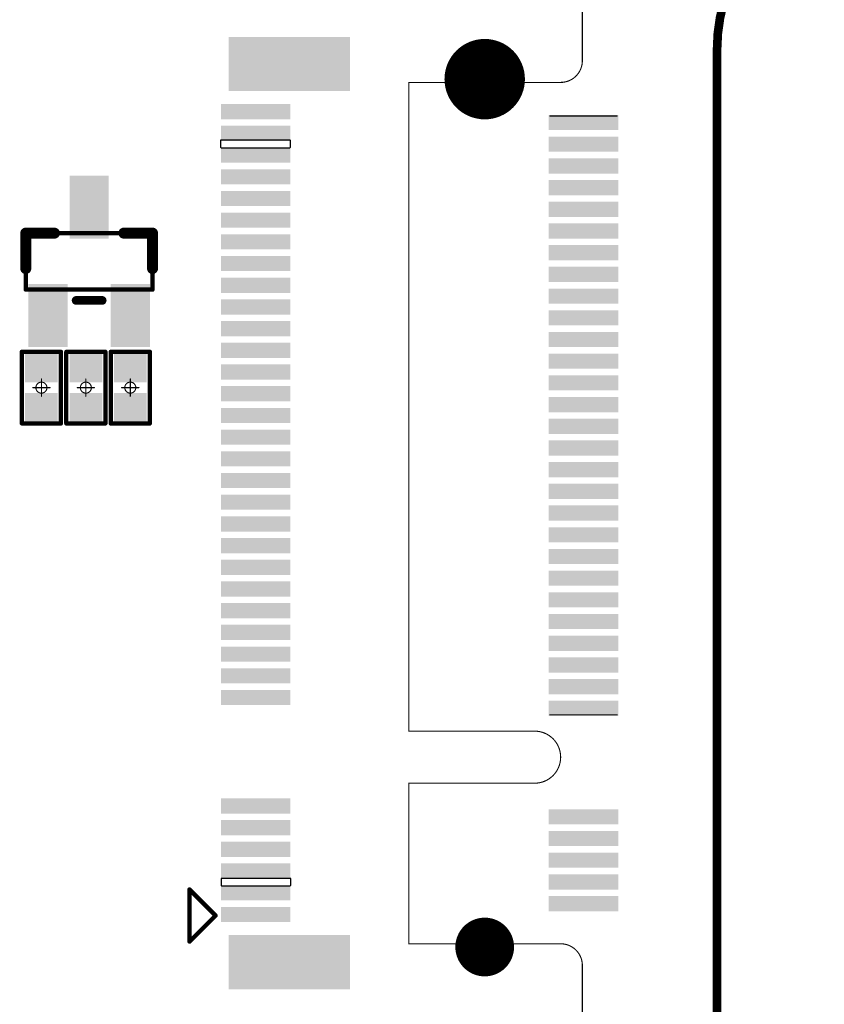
# Model space of a CAD drawing. Header units: millimetres. Extents: x 5.69 to 9.05, y 3.88 to 6.09.
# Tile 10 of 24: x 6.36 to 7.09, y 4.65 to 5.54. Entities that reach past the tile are written whole.
import ezdxf

# ---------------------------------------------------------------- set-up
doc = ezdxf.new("R2010")
doc.units = ezdxf.units.MM
doc.header["$MEASUREMENT"] = 0
for name, color, linetype in [('BottomLayer', 5, 'Continuous'), ('BottomOverlay', 54, 'Continuous'), ('BottomPaste', 16, 'Continuous'), ('BottomSolder', 6, 'Continuous'), ('KeepOutLayer', 6, 'Continuous'), ('Mechanical13', 56, 'Continuous'), ('Mechanical15', 56, 'Continuous'), ('MidLayer1', 16, 'Continuous'), ('MidLayer2', 76, 'Continuous'), ('MultiLayer', 9, 'Continuous'), ('TopLayer', 1, 'Continuous'), ('TopSolder', 216, 'Continuous')]:
    doc.layers.add(name, color=color, linetype=linetype)

# ---------------------------------------------------------------- blocks, each defined once
blk = doc.blocks.new('SIM8200EA_M2__3042_B_1')
at = {"layer": 'BottomLayer'}
for points, const_width in [([(0.37746, 0.68848, 1), (0.40994, 0.68848, 1)], 0.03248), ([(-0.40502, 0.68848, 1), (-0.38238, 0.68848, 1)], 0.02264)]:
    blk.add_lwpolyline(points, format="xyb", close=True, dxfattribs=dict(at, const_width=const_width))
for points in [[(-0.35827, 0.86565), (-0.35827, 0.92667), (-0.37008, 0.86565), (-0.37008, 0.92667)], [(-0.33858, 0.86565), (-0.33858, 0.92667), (-0.35039, 0.86565), (-0.35039, 0.92667)], [(-0.3189, 0.86565), (-0.3189, 0.92667), (-0.33071, 0.86565), (-0.33071, 0.92667)], [(-0.29921, 0.86565), (-0.29921, 0.92667), (-0.31102, 0.86565), (-0.31102, 0.92667)], [(-0.27953, 0.86565), (-0.27953, 0.92667), (-0.29134, 0.86565), (-0.29134, 0.92667)], [(-0.25984, 0.86565), (-0.25984, 0.92667), (-0.27165, 0.86565), (-0.27165, 0.92667)], [(-0.16142, 0.86565), (-0.16142, 0.92667), (-0.17323, 0.86565), (-0.17323, 0.92667)], [(-0.14173, 0.86565), (-0.14173, 0.92667), (-0.15354, 0.86565), (-0.15354, 0.92667)], [(-0.12205, 0.86565), (-0.12205, 0.92667), (-0.13386, 0.86565), (-0.13386, 0.92667)], [(-0.10236, 0.86565), (-0.10236, 0.92667), (-0.11417, 0.86565), (-0.11417, 0.92667)], [(-0.08268, 0.86565), (-0.08268, 0.92667), (-0.09449, 0.86565), (-0.09449, 0.92667)], [(-0.06299, 0.86565), (-0.06299, 0.92667), (-0.0748, 0.86565), (-0.0748, 0.92667)], [(-0.04331, 0.86565), (-0.04331, 0.92667), (-0.05512, 0.86565), (-0.05512, 0.92667)], [(-0.02362, 0.86565), (-0.02362, 0.92667), (-0.03543, 0.86565), (-0.03543, 0.92667)], [(-0.00394, 0.86565), (-0.00394, 0.92667), (-0.01575, 0.86565), (-0.01575, 0.92667)], [(0.01575, 0.86565), (0.01575, 0.92667), (0.00394, 0.86565), (0.00394, 0.92667)], [(0.03543, 0.86565), (0.03543, 0.92667), (0.02362, 0.86565), (0.02362, 0.92667)], [(0.05512, 0.86565), (0.05512, 0.92667), (0.04331, 0.86565), (0.04331, 0.92667)], [(0.0748, 0.86565), (0.0748, 0.92667), (0.06299, 0.86565), (0.06299, 0.92667)], [(0.09449, 0.86565), (0.09449, 0.92667), (0.08268, 0.86565), (0.08268, 0.92667)], [(0.11417, 0.86565), (0.11417, 0.92667), (0.10236, 0.86565), (0.10236, 0.92667)], [(0.13386, 0.86565), (0.13386, 0.92667), (0.12205, 0.86565), (0.12205, 0.92667)], [(0.15354, 0.86565), (0.15354, 0.92667), (0.14173, 0.86565), (0.14173, 0.92667)], [(0.17323, 0.86565), (0.17323, 0.92667), (0.16142, 0.86565), (0.16142, 0.92667)], [(0.19291, 0.86565), (0.19291, 0.92667), (0.1811, 0.86565), (0.1811, 0.92667)], [(0.2126, 0.86565), (0.2126, 0.92667), (0.20079, 0.86565), (0.20079, 0.92667)], [(0.23228, 0.86565), (0.23228, 0.92667), (0.22047, 0.86565), (0.22047, 0.92667)], [(0.25197, 0.86565), (0.25197, 0.92667), (0.24016, 0.86565), (0.24016, 0.92667)], [(0.27165, 0.86565), (0.27165, 0.92667), (0.25984, 0.86565), (0.25984, 0.92667)], [(0.29134, 0.86565), (0.29134, 0.92667), (0.27953, 0.86565), (0.27953, 0.92667)], [(0.31102, 0.86565), (0.31102, 0.92667), (0.29921, 0.86565), (0.29921, 0.92667)], [(0.33071, 0.86565), (0.33071, 0.92667), (0.3189, 0.86565), (0.3189, 0.92667)], [(0.35039, 0.86565), (0.35039, 0.92667), (0.33858, 0.86565), (0.33858, 0.92667)], [(0.37008, 0.86565), (0.37008, 0.92667), (0.35827, 0.86565), (0.35827, 0.92667)], [(-0.38386, 0.81152), (-0.38386, 0.91978), (-0.4311, 0.81152), (-0.4311, 0.91978)], [(0.4311, 0.81152), (0.4311, 0.91978), (0.38386, 0.81152), (0.38386, 0.91978)], [(-0.34843, 0.56841), (-0.34843, 0.62943), (-0.36024, 0.56841), (-0.36024, 0.62943)], [(-0.32874, 0.56841), (-0.32874, 0.62943), (-0.34055, 0.56841), (-0.34055, 0.62943)], [(-0.30906, 0.56841), (-0.30906, 0.62943), (-0.32087, 0.56841), (-0.32087, 0.62943)], [(-0.28937, 0.56841), (-0.28937, 0.62943), (-0.30118, 0.56841), (-0.30118, 0.62943)], [(-0.26969, 0.56841), (-0.26969, 0.62943), (-0.2815, 0.56841), (-0.2815, 0.62943)], [(-0.17126, 0.56841), (-0.17126, 0.62943), (-0.18307, 0.56841), (-0.18307, 0.62943)], [(-0.15157, 0.56841), (-0.15157, 0.62943), (-0.16339, 0.56841), (-0.16339, 0.62943)], [(-0.13189, 0.56841), (-0.13189, 0.62943), (-0.1437, 0.56841), (-0.1437, 0.62943)], [(-0.1122, 0.56841), (-0.1122, 0.62943), (-0.12402, 0.56841), (-0.12402, 0.62943)], [(-0.09252, 0.56841), (-0.09252, 0.62943), (-0.10433, 0.56841), (-0.10433, 0.62943)], [(-0.07283, 0.56841), (-0.07283, 0.62943), (-0.08465, 0.56841), (-0.08465, 0.62943)], [(-0.05315, 0.56841), (-0.05315, 0.62943), (-0.06496, 0.56841), (-0.06496, 0.62943)], [(-0.03346, 0.56841), (-0.03346, 0.62943), (-0.04528, 0.56841), (-0.04528, 0.62943)], [(-0.01378, 0.56841), (-0.01378, 0.62943), (-0.02559, 0.56841), (-0.02559, 0.62943)], [(0.00591, 0.56841), (0.00591, 0.62943), (-0.00591, 0.56841), (-0.00591, 0.62943)], [(0.02559, 0.56841), (0.02559, 0.62943), (0.01378, 0.56841), (0.01378, 0.62943)], [(0.04528, 0.56841), (0.04528, 0.62943), (0.03346, 0.56841), (0.03346, 0.62943)], [(0.06496, 0.56841), (0.06496, 0.62943), (0.05315, 0.56841), (0.05315, 0.62943)], [(0.08465, 0.56841), (0.08465, 0.62943), (0.07283, 0.56841), (0.07283, 0.62943)], [(0.10433, 0.56841), (0.10433, 0.62943), (0.09252, 0.56841), (0.09252, 0.62943)], [(0.12402, 0.56841), (0.12402, 0.62943), (0.1122, 0.56841), (0.1122, 0.62943)], [(0.1437, 0.56841), (0.1437, 0.62943), (0.13189, 0.56841), (0.13189, 0.62943)], [(0.16339, 0.56841), (0.16339, 0.62943), (0.15157, 0.56841), (0.15157, 0.62943)], [(0.18307, 0.56841), (0.18307, 0.62943), (0.17126, 0.56841), (0.17126, 0.62943)], [(0.20276, 0.56841), (0.20276, 0.62943), (0.19095, 0.56841), (0.19095, 0.62943)], [(0.22244, 0.56841), (0.22244, 0.62943), (0.21063, 0.56841), (0.21063, 0.62943)], [(0.24213, 0.56841), (0.24213, 0.62943), (0.23032, 0.56841), (0.23032, 0.62943)], [(0.26181, 0.56841), (0.26181, 0.62943), (0.25, 0.56841), (0.25, 0.62943)], [(0.2815, 0.56841), (0.2815, 0.62943), (0.26969, 0.56841), (0.26969, 0.62943)], [(0.30118, 0.56841), (0.30118, 0.62943), (0.28937, 0.56841), (0.28937, 0.62943)], [(0.32087, 0.56841), (0.32087, 0.62943), (0.30906, 0.56841), (0.30906, 0.62943)], [(0.34055, 0.56841), (0.34055, 0.62943), (0.32874, 0.56841), (0.32874, 0.62943)], [(0.36024, 0.56841), (0.36024, 0.62943), (0.34843, 0.56841), (0.34843, 0.62943)]]:
    blk.add_solid(points, dxfattribs=at)
at = {"layer": 'BottomOverlay'}
for points, const_width in [([(-0.38878, 0.9562), (-0.34154, 0.9562)], 0.00394), ([(-0.38878, 0.9562), (-0.36516, 0.93258)], 0.00394), ([(-0.34154, 0.9562), (-0.36516, 0.93258)], 0.00394), ([(-0.43701, 0.93258), (0.43701, 0.93258)], 0.0000394), ([(-0.43701, 0.93258), (-0.43701, 0.5625)], 0.0000394), ([(0.43701, 0.93258), (0.43701, 0.5625)], 0.0000394), ([(-0.39075, 0.75738), (-0.24508, 0.75738)], 0.001), ([(-0.39075, 0.75738), (-0.39075, 0.61959)], 0.001), ([(-0.24508, 0.75738), (-0.24508, 0.64321)], 0.001), ([(-0.19783, 0.75738), (0.39075, 0.75738)], 0.001), ([(-0.19783, 0.75738), (-0.19783, 0.64321)], 0.001), ([(0.39075, 0.75738), (0.39075, 0.61959)], 0.001), ([(-0.18307, 0.62943), (-0.18307, 0.56841)], 0.001), ([(0.36024, 0.62943), (0.36024, 0.56841)], 0.001), ([(-0.59055, 0.5999), (-0.41043, 0.5999)], 0.001), ([(0.41043, 0.5999), (0.59055, 0.5999)], 0.001), ([(-0.43701, 0.5625), (0.43701, 0.5625)], 0.0000394)]:
    blk.add_lwpolyline(points, dxfattribs=dict(at, const_width=const_width))
for points, const_width in [([(-0.38976, 0.9562, 1), (-0.3878, 0.9562, 1)], 0.00197), ([(-0.38976, 0.9562, 1), (-0.3878, 0.9562, 1)], 0.00197), ([(-0.34252, 0.9562, 1), (-0.34055, 0.9562, 1)], 0.00197), ([(-0.34252, 0.9562, 1), (-0.34055, 0.9562, 1)], 0.00197), ([(-0.43702, 0.93258, 1), (-0.437, 0.93258, 1)], 0.0000197), ([(-0.43702, 0.93258, 1), (-0.437, 0.93258, 1)], 0.0000197), ([(-0.36614, 0.93258, 1), (-0.36417, 0.93258, 1)], 0.00197), ([(-0.36614, 0.93258, 1), (-0.36417, 0.93258, 1)], 0.00197), ([(0.437, 0.93258, 1), (0.43702, 0.93258, 1)], 0.0000197), ([(0.437, 0.93258, 1), (0.43702, 0.93258, 1)], 0.0000197), ([(-0.391, 0.75738, 1), (-0.3905, 0.75738, 1)], 0.0005), ([(-0.391, 0.75738, 1), (-0.3905, 0.75738, 1)], 0.0005), ([(-0.24533, 0.75738, 1), (-0.24483, 0.75738, 1)], 0.0005), ([(-0.24533, 0.75738, 1), (-0.24483, 0.75738, 1)], 0.0005), ([(-0.19808, 0.75738, 1), (-0.19758, 0.75738, 1)], 0.0005), ([(-0.19808, 0.75738, 1), (-0.19758, 0.75738, 1)], 0.0005), ([(0.3905, 0.75738, 1), (0.391, 0.75738, 1)], 0.0005), ([(0.3905, 0.75738, 1), (0.391, 0.75738, 1)], 0.0005), ([(-0.24533, 0.64321, 1), (-0.24483, 0.64321, 1)], 0.0005), ([(-0.24533, 0.64321, 1), (-0.24483, 0.64321, 1)], 0.0005), ([(-0.19808, 0.64321, 1), (-0.19758, 0.64321, 1)], 0.0005), ([(-0.19808, 0.64321, 1), (-0.19758, 0.64321, 1)], 0.0005), ([(-0.18332, 0.62943, 1), (-0.18282, 0.62943, 1)], 0.0005), ([(0.35999, 0.62943, 1), (0.36049, 0.62943, 1)], 0.0005), ([(-0.391, 0.61959, 1), (-0.3905, 0.61959, 1)], 0.0005), ([(-0.391, 0.61959, 1), (-0.3905, 0.61959, 1)], 0.0005), ([(0.3905, 0.61959, 1), (0.391, 0.61959, 1)], 0.0005), ([(0.3905, 0.61959, 1), (0.391, 0.61959, 1)], 0.0005), ([(-0.41068, 0.5999, 1), (-0.41018, 0.5999, 1)], 0.0005), ([(-0.41068, 0.5999, 1), (-0.41018, 0.5999, 1)], 0.0005), ([(0.41018, 0.5999, 1), (0.41068, 0.5999, 1)], 0.0005), ([(0.41018, 0.5999, 1), (0.41068, 0.5999, 1)], 0.0005), ([(-0.18332, 0.56841, 1), (-0.18282, 0.56841, 1)], 0.0005), ([(0.35999, 0.56841, 1), (0.36049, 0.56841, 1)], 0.0005), ([(-0.43702, 0.5625, 1), (-0.437, 0.5625, 1)], 0.0000197), ([(-0.43702, 0.5625, 1), (-0.437, 0.5625, 1)], 0.0000197), ([(0.437, 0.5625, 1), (0.43702, 0.5625, 1)], 0.0000197), ([(0.437, 0.5625, 1), (0.43702, 0.5625, 1)], 0.0000197)]:
    blk.add_lwpolyline(points, format="xyb", close=True, dxfattribs=dict(at, const_width=const_width))
at = {"layer": 'BottomOverlay', "const_width": 0.001}
for points in [[(-0.19783, 0.64321, -1), (-0.24508, 0.64321)], [(-0.39075, 0.61959, -0.414214), (-0.41043, 0.5999)], [(0.41043, 0.5999, -0.414214), (0.39075, 0.61959)]]:
    blk.add_lwpolyline(points, format="xyb", dxfattribs=at)
at = {"layer": 'BottomPaste'}
for points in [[(-0.35827, 0.86565), (-0.35827, 0.92667), (-0.37008, 0.86565), (-0.37008, 0.92667)], [(-0.33858, 0.86565), (-0.33858, 0.92667), (-0.35039, 0.86565), (-0.35039, 0.92667)], [(-0.3189, 0.86565), (-0.3189, 0.92667), (-0.33071, 0.86565), (-0.33071, 0.92667)], [(-0.29921, 0.86565), (-0.29921, 0.92667), (-0.31102, 0.86565), (-0.31102, 0.92667)], [(-0.27953, 0.86565), (-0.27953, 0.92667), (-0.29134, 0.86565), (-0.29134, 0.92667)], [(-0.25984, 0.86565), (-0.25984, 0.92667), (-0.27165, 0.86565), (-0.27165, 0.92667)], [(-0.16142, 0.86565), (-0.16142, 0.92667), (-0.17323, 0.86565), (-0.17323, 0.92667)], [(-0.14173, 0.86565), (-0.14173, 0.92667), (-0.15354, 0.86565), (-0.15354, 0.92667)], [(-0.12205, 0.86565), (-0.12205, 0.92667), (-0.13386, 0.86565), (-0.13386, 0.92667)], [(-0.10236, 0.86565), (-0.10236, 0.92667), (-0.11417, 0.86565), (-0.11417, 0.92667)], [(-0.08268, 0.86565), (-0.08268, 0.92667), (-0.09449, 0.86565), (-0.09449, 0.92667)], [(-0.06299, 0.86565), (-0.06299, 0.92667), (-0.0748, 0.86565), (-0.0748, 0.92667)], [(-0.04331, 0.86565), (-0.04331, 0.92667), (-0.05512, 0.86565), (-0.05512, 0.92667)], [(-0.02362, 0.86565), (-0.02362, 0.92667), (-0.03543, 0.86565), (-0.03543, 0.92667)], [(-0.00394, 0.86565), (-0.00394, 0.92667), (-0.01575, 0.86565), (-0.01575, 0.92667)], [(0.01575, 0.86565), (0.01575, 0.92667), (0.00394, 0.86565), (0.00394, 0.92667)], [(0.03543, 0.86565), (0.03543, 0.92667), (0.02362, 0.86565), (0.02362, 0.92667)], [(0.05512, 0.86565), (0.05512, 0.92667), (0.04331, 0.86565), (0.04331, 0.92667)], [(0.0748, 0.86565), (0.0748, 0.92667), (0.06299, 0.86565), (0.06299, 0.92667)], [(0.09449, 0.86565), (0.09449, 0.92667), (0.08268, 0.86565), (0.08268, 0.92667)], [(0.11417, 0.86565), (0.11417, 0.92667), (0.10236, 0.86565), (0.10236, 0.92667)], [(0.13386, 0.86565), (0.13386, 0.92667), (0.12205, 0.86565), (0.12205, 0.92667)], [(0.15354, 0.86565), (0.15354, 0.92667), (0.14173, 0.86565), (0.14173, 0.92667)], [(0.17323, 0.86565), (0.17323, 0.92667), (0.16142, 0.86565), (0.16142, 0.92667)], [(0.19291, 0.86565), (0.19291, 0.92667), (0.1811, 0.86565), (0.1811, 0.92667)], [(0.2126, 0.86565), (0.2126, 0.92667), (0.20079, 0.86565), (0.20079, 0.92667)], [(0.23228, 0.86565), (0.23228, 0.92667), (0.22047, 0.86565), (0.22047, 0.92667)], [(0.25197, 0.86565), (0.25197, 0.92667), (0.24016, 0.86565), (0.24016, 0.92667)], [(0.27165, 0.86565), (0.27165, 0.92667), (0.25984, 0.86565), (0.25984, 0.92667)], [(0.29134, 0.86565), (0.29134, 0.92667), (0.27953, 0.86565), (0.27953, 0.92667)], [(0.31102, 0.86565), (0.31102, 0.92667), (0.29921, 0.86565), (0.29921, 0.92667)], [(0.33071, 0.86565), (0.33071, 0.92667), (0.3189, 0.86565), (0.3189, 0.92667)], [(0.35039, 0.86565), (0.35039, 0.92667), (0.33858, 0.86565), (0.33858, 0.92667)], [(0.37008, 0.86565), (0.37008, 0.92667), (0.35827, 0.86565), (0.35827, 0.92667)], [(-0.38386, 0.81152), (-0.38386, 0.91978), (-0.4311, 0.81152), (-0.4311, 0.91978)], [(0.4311, 0.81152), (0.4311, 0.91978), (0.38386, 0.81152), (0.38386, 0.91978)], [(-0.34843, 0.56841), (-0.34843, 0.62943), (-0.36024, 0.56841), (-0.36024, 0.62943)], [(-0.32874, 0.56841), (-0.32874, 0.62943), (-0.34055, 0.56841), (-0.34055, 0.62943)], [(-0.30906, 0.56841), (-0.30906, 0.62943), (-0.32087, 0.56841), (-0.32087, 0.62943)], [(-0.28937, 0.56841), (-0.28937, 0.62943), (-0.30118, 0.56841), (-0.30118, 0.62943)], [(-0.26969, 0.56841), (-0.26969, 0.62943), (-0.2815, 0.56841), (-0.2815, 0.62943)], [(-0.17126, 0.56841), (-0.17126, 0.62943), (-0.18307, 0.56841), (-0.18307, 0.62943)], [(-0.15157, 0.56841), (-0.15157, 0.62943), (-0.16339, 0.56841), (-0.16339, 0.62943)], [(-0.13189, 0.56841), (-0.13189, 0.62943), (-0.1437, 0.56841), (-0.1437, 0.62943)], [(-0.1122, 0.56841), (-0.1122, 0.62943), (-0.12402, 0.56841), (-0.12402, 0.62943)], [(-0.09252, 0.56841), (-0.09252, 0.62943), (-0.10433, 0.56841), (-0.10433, 0.62943)], [(-0.07283, 0.56841), (-0.07283, 0.62943), (-0.08465, 0.56841), (-0.08465, 0.62943)], [(-0.05315, 0.56841), (-0.05315, 0.62943), (-0.06496, 0.56841), (-0.06496, 0.62943)], [(-0.03346, 0.56841), (-0.03346, 0.62943), (-0.04528, 0.56841), (-0.04528, 0.62943)], [(-0.01378, 0.56841), (-0.01378, 0.62943), (-0.02559, 0.56841), (-0.02559, 0.62943)], [(0.00591, 0.56841), (0.00591, 0.62943), (-0.00591, 0.56841), (-0.00591, 0.62943)], [(0.02559, 0.56841), (0.02559, 0.62943), (0.01378, 0.56841), (0.01378, 0.62943)], [(0.04528, 0.56841), (0.04528, 0.62943), (0.03346, 0.56841), (0.03346, 0.62943)], [(0.06496, 0.56841), (0.06496, 0.62943), (0.05315, 0.56841), (0.05315, 0.62943)], [(0.08465, 0.56841), (0.08465, 0.62943), (0.07283, 0.56841), (0.07283, 0.62943)], [(0.10433, 0.56841), (0.10433, 0.62943), (0.09252, 0.56841), (0.09252, 0.62943)], [(0.12402, 0.56841), (0.12402, 0.62943), (0.1122, 0.56841), (0.1122, 0.62943)], [(0.1437, 0.56841), (0.1437, 0.62943), (0.13189, 0.56841), (0.13189, 0.62943)], [(0.16339, 0.56841), (0.16339, 0.62943), (0.15157, 0.56841), (0.15157, 0.62943)], [(0.18307, 0.56841), (0.18307, 0.62943), (0.17126, 0.56841), (0.17126, 0.62943)], [(0.20276, 0.56841), (0.20276, 0.62943), (0.19095, 0.56841), (0.19095, 0.62943)], [(0.22244, 0.56841), (0.22244, 0.62943), (0.21063, 0.56841), (0.21063, 0.62943)], [(0.24213, 0.56841), (0.24213, 0.62943), (0.23032, 0.56841), (0.23032, 0.62943)], [(0.26181, 0.56841), (0.26181, 0.62943), (0.25, 0.56841), (0.25, 0.62943)], [(0.2815, 0.56841), (0.2815, 0.62943), (0.26969, 0.56841), (0.26969, 0.62943)], [(0.30118, 0.56841), (0.30118, 0.62943), (0.28937, 0.56841), (0.28937, 0.62943)], [(0.32087, 0.56841), (0.32087, 0.62943), (0.30906, 0.56841), (0.30906, 0.62943)], [(0.34055, 0.56841), (0.34055, 0.62943), (0.32874, 0.56841), (0.32874, 0.62943)], [(0.36024, 0.56841), (0.36024, 0.62943), (0.34843, 0.56841), (0.34843, 0.62943)]]:
    blk.add_solid(points, dxfattribs=at)
at = {"layer": 'BottomSolder'}
for points, const_width in [([(0.37546, 0.68848, 1), (0.41194, 0.68848, 1)], 0.03648), ([(-0.40702, 0.68848, 1), (-0.38038, 0.68848, 1)], 0.02664)]:
    blk.add_lwpolyline(points, format="xyb", close=True, dxfattribs=dict(at, const_width=const_width))
for points in [[(-0.38287, 0.81053), (-0.38287, 0.92077), (-0.43209, 0.81053), (-0.43209, 0.92077)], [(-0.35728, 0.86467), (-0.35728, 0.92766), (-0.37106, 0.86467), (-0.37106, 0.92766)], [(-0.3376, 0.86467), (-0.3376, 0.92766), (-0.35138, 0.86467), (-0.35138, 0.92766)], [(-0.31791, 0.86467), (-0.31791, 0.92766), (-0.33169, 0.86467), (-0.33169, 0.92766)], [(-0.29823, 0.86467), (-0.29823, 0.92766), (-0.31201, 0.86467), (-0.31201, 0.92766)], [(-0.27854, 0.86467), (-0.27854, 0.92766), (-0.29232, 0.86467), (-0.29232, 0.92766)], [(-0.25886, 0.86467), (-0.25886, 0.92766), (-0.27264, 0.86467), (-0.27264, 0.92766)], [(-0.16043, 0.86467), (-0.16043, 0.92766), (-0.17421, 0.86467), (-0.17421, 0.92766)], [(-0.14075, 0.86467), (-0.14075, 0.92766), (-0.15453, 0.86467), (-0.15453, 0.92766)], [(-0.12106, 0.86467), (-0.12106, 0.92766), (-0.13484, 0.86467), (-0.13484, 0.92766)], [(-0.10138, 0.86467), (-0.10138, 0.92766), (-0.11516, 0.86467), (-0.11516, 0.92766)], [(-0.08169, 0.86467), (-0.08169, 0.92766), (-0.09547, 0.86467), (-0.09547, 0.92766)], [(-0.06201, 0.86467), (-0.06201, 0.92766), (-0.07579, 0.86467), (-0.07579, 0.92766)], [(-0.04232, 0.86467), (-0.04232, 0.92766), (-0.0561, 0.86467), (-0.0561, 0.92766)], [(-0.02264, 0.86467), (-0.02264, 0.92766), (-0.03642, 0.86467), (-0.03642, 0.92766)], [(-0.00295, 0.86467), (-0.00295, 0.92766), (-0.01673, 0.86467), (-0.01673, 0.92766)], [(0.01673, 0.86467), (0.01673, 0.92766), (0.00295, 0.86467), (0.00295, 0.92766)], [(0.03642, 0.86467), (0.03642, 0.92766), (0.02264, 0.86467), (0.02264, 0.92766)], [(0.0561, 0.86467), (0.0561, 0.92766), (0.04232, 0.86467), (0.04232, 0.92766)], [(0.07579, 0.86467), (0.07579, 0.92766), (0.06201, 0.86467), (0.06201, 0.92766)], [(0.09547, 0.86467), (0.09547, 0.92766), (0.08169, 0.86467), (0.08169, 0.92766)], [(0.11516, 0.86467), (0.11516, 0.92766), (0.10138, 0.86467), (0.10138, 0.92766)], [(0.13484, 0.86467), (0.13484, 0.92766), (0.12106, 0.86467), (0.12106, 0.92766)], [(0.15453, 0.86467), (0.15453, 0.92766), (0.14075, 0.86467), (0.14075, 0.92766)], [(0.17421, 0.86467), (0.17421, 0.92766), (0.16043, 0.86467), (0.16043, 0.92766)], [(0.1939, 0.86467), (0.1939, 0.92766), (0.18012, 0.86467), (0.18012, 0.92766)], [(0.21358, 0.86467), (0.21358, 0.92766), (0.1998, 0.86467), (0.1998, 0.92766)], [(0.23327, 0.86467), (0.23327, 0.92766), (0.21949, 0.86467), (0.21949, 0.92766)], [(0.25295, 0.86467), (0.25295, 0.92766), (0.23917, 0.86467), (0.23917, 0.92766)], [(0.27264, 0.86467), (0.27264, 0.92766), (0.25886, 0.86467), (0.25886, 0.92766)], [(0.29232, 0.86467), (0.29232, 0.92766), (0.27854, 0.86467), (0.27854, 0.92766)], [(0.31201, 0.86467), (0.31201, 0.92766), (0.29823, 0.86467), (0.29823, 0.92766)], [(0.33169, 0.86467), (0.33169, 0.92766), (0.31791, 0.86467), (0.31791, 0.92766)], [(0.35138, 0.86467), (0.35138, 0.92766), (0.3376, 0.86467), (0.3376, 0.92766)], [(0.37106, 0.86467), (0.37106, 0.92766), (0.35728, 0.86467), (0.35728, 0.92766)], [(0.43209, 0.81053), (0.43209, 0.92077), (0.38287, 0.81053), (0.38287, 0.92077)], [(-0.34744, 0.56742), (-0.34744, 0.63041), (-0.36122, 0.56742), (-0.36122, 0.63041)], [(-0.32776, 0.56742), (-0.32776, 0.63041), (-0.34154, 0.56742), (-0.34154, 0.63041)], [(-0.30807, 0.56742), (-0.30807, 0.63041), (-0.32185, 0.56742), (-0.32185, 0.63041)], [(-0.28839, 0.56742), (-0.28839, 0.63041), (-0.30217, 0.56742), (-0.30217, 0.63041)], [(-0.2687, 0.56742), (-0.2687, 0.63041), (-0.28248, 0.56742), (-0.28248, 0.63041)], [(-0.17028, 0.56742), (-0.17028, 0.63041), (-0.18406, 0.56742), (-0.18406, 0.63041)], [(-0.15059, 0.56742), (-0.15059, 0.63041), (-0.16437, 0.56742), (-0.16437, 0.63041)], [(-0.13091, 0.56742), (-0.13091, 0.63041), (-0.14469, 0.56742), (-0.14469, 0.63041)], [(-0.11122, 0.56742), (-0.11122, 0.63041), (-0.125, 0.56742), (-0.125, 0.63041)], [(-0.09154, 0.56742), (-0.09154, 0.63041), (-0.10531, 0.56742), (-0.10531, 0.63041)], [(-0.07185, 0.56742), (-0.07185, 0.63041), (-0.08563, 0.56742), (-0.08563, 0.63041)], [(-0.05217, 0.56742), (-0.05217, 0.63041), (-0.06594, 0.56742), (-0.06594, 0.63041)], [(-0.03248, 0.56742), (-0.03248, 0.63041), (-0.04626, 0.56742), (-0.04626, 0.63041)], [(-0.0128, 0.56742), (-0.0128, 0.63041), (-0.02657, 0.56742), (-0.02657, 0.63041)], [(0.00689, 0.56742), (0.00689, 0.63041), (-0.00689, 0.56742), (-0.00689, 0.63041)], [(0.02657, 0.56742), (0.02657, 0.63041), (0.0128, 0.56742), (0.0128, 0.63041)], [(0.04626, 0.56742), (0.04626, 0.63041), (0.03248, 0.56742), (0.03248, 0.63041)], [(0.06595, 0.56742), (0.06595, 0.63041), (0.05217, 0.56742), (0.05217, 0.63041)], [(0.08563, 0.56742), (0.08563, 0.63041), (0.07185, 0.56742), (0.07185, 0.63041)], [(0.10532, 0.56742), (0.10532, 0.63041), (0.09154, 0.56742), (0.09154, 0.63041)], [(0.125, 0.56742), (0.125, 0.63041), (0.11122, 0.56742), (0.11122, 0.63041)], [(0.14469, 0.56742), (0.14469, 0.63041), (0.13091, 0.56742), (0.13091, 0.63041)], [(0.16437, 0.56742), (0.16437, 0.63041), (0.15059, 0.56742), (0.15059, 0.63041)], [(0.18406, 0.56742), (0.18406, 0.63041), (0.17028, 0.56742), (0.17028, 0.63041)], [(0.20374, 0.56742), (0.20374, 0.63041), (0.18996, 0.56742), (0.18996, 0.63041)], [(0.22343, 0.56742), (0.22343, 0.63041), (0.20965, 0.56742), (0.20965, 0.63041)], [(0.24311, 0.56742), (0.24311, 0.63041), (0.22933, 0.56742), (0.22933, 0.63041)], [(0.2628, 0.56742), (0.2628, 0.63041), (0.24902, 0.56742), (0.24902, 0.63041)], [(0.28248, 0.56742), (0.28248, 0.63041), (0.2687, 0.56742), (0.2687, 0.63041)], [(0.30217, 0.56742), (0.30217, 0.63041), (0.28839, 0.56742), (0.28839, 0.63041)], [(0.32185, 0.56742), (0.32185, 0.63041), (0.30807, 0.56742), (0.30807, 0.63041)], [(0.34154, 0.56742), (0.34154, 0.63041), (0.32776, 0.56742), (0.32776, 0.63041)], [(0.36122, 0.56742), (0.36122, 0.63041), (0.34744, 0.56742), (0.34744, 0.63041)]]:
    blk.add_solid(points, dxfattribs=at)
at = {"layer": 'MidLayer1'}
for points, const_width in [([(0.37746, 0.68848, 1), (0.40994, 0.68848, 1)], 0.03248), ([(-0.40502, 0.68848, 1), (-0.38238, 0.68848, 1)], 0.02264)]:
    blk.add_lwpolyline(points, format="xyb", close=True, dxfattribs=dict(at, const_width=const_width))
at = {"layer": 'MidLayer2'}
for points, const_width in [([(0.37746, 0.68848, 1), (0.40994, 0.68848, 1)], 0.03248), ([(-0.40502, 0.68848, 1), (-0.38238, 0.68848, 1)], 0.02264)]:
    blk.add_lwpolyline(points, format="xyb", close=True, dxfattribs=dict(at, const_width=const_width))
at = {"layer": 'MultiLayer'}
for points, const_width in [([(0.37746, 0.68848, 1), (0.40994, 0.68848, 1)], 0.03248), ([(-0.40502, 0.68848, 1), (-0.38238, 0.68848, 1)], 0.02264)]:
    blk.add_lwpolyline(points, format="xyb", close=True, dxfattribs=dict(at, const_width=const_width))
at = {"layer": 'TopLayer'}
for points, const_width in [([(0.37746, 0.68848, 1), (0.40994, 0.68848, 1)], 0.03248), ([(-0.40502, 0.68848, 1), (-0.38238, 0.68848, 1)], 0.02264)]:
    blk.add_lwpolyline(points, format="xyb", close=True, dxfattribs=dict(at, const_width=const_width))
at = {"layer": 'TopSolder'}
for points, const_width in [([(0.37546, 0.68848, 1), (0.41194, 0.68848, 1)], 0.03648), ([(-0.40702, 0.68848, 1), (-0.38038, 0.68848, 1)], 0.02664)]:
    blk.add_lwpolyline(points, format="xyb", close=True, dxfattribs=dict(at, const_width=const_width))
blk = doc.blocks.new('SOT_23_B_56')
at = {"layer": 'BottomLayer'}
for points in [[(0.02461, 0.05118), (0.02461, 0.02362), (0.07382, 0.05118), (0.07382, 0.02362)], [(-0.07382, 0.01378), (-0.07382, -0.01378), (-0.02461, 0.01378), (-0.02461, -0.01378)], [(0.02461, -0.02362), (0.02461, -0.05118), (0.07382, -0.02362), (0.07382, -0.05118)]]:
    blk.add_solid(points, dxfattribs=at)
at = {"layer": 'BottomOverlay'}
for points, const_width in [([(0.0065, 0.05748), (-0.02559, 0.05748)], 0.01), ([(-0.02559, 0.0315), (-0.02559, 0.05748)], 0.01), ([(-0.02559, 0.0315), (-0.02559, 0.05748)], 0.01), ([(-0.02559, 0.0315), (-0.02559, 0.05748)], 0.01), ([(0.03543, -0.01181), (0.03543, 0.01181)], 0.00787), ([(-0.02559, -0.05748), (-0.02559, -0.0315)], 0.01), ([(0.0065, -0.05748), (-0.02559, -0.05748)], 0.01)]:
    blk.add_lwpolyline(points, dxfattribs=dict(at, const_width=const_width))
for points, const_width in [([(-0.02809, 0.05748, 1), (-0.02309, 0.05748, 1)], 0.005), ([(-0.02809, 0.05748, 1), (-0.02309, 0.05748, 1)], 0.005), ([(-0.02809, 0.05748, 1), (-0.02309, 0.05748, 1)], 0.005), ([(-0.02809, 0.05748, 1), (-0.02309, 0.05748, 1)], 0.005), ([(0.004, 0.05748, 1), (0.009, 0.05748, 1)], 0.005), ([(-0.02809, 0.0315, 1), (-0.02309, 0.0315, 1)], 0.005), ([(-0.02809, 0.0315, 1), (-0.02309, 0.0315, 1)], 0.005), ([(-0.02809, 0.0315, 1), (-0.02309, 0.0315, 1)], 0.005), ([(0.03346, 0.01181, 1), (0.0374, 0.01181, 1)], 0.00394), ([(0.03346, -0.01181, 1), (0.0374, -0.01181, 1)], 0.00394), ([(-0.02809, -0.0315, 1), (-0.02309, -0.0315, 1)], 0.005), ([(-0.02809, -0.05748, 1), (-0.02309, -0.05748, 1)], 0.005), ([(-0.02809, -0.05748, 1), (-0.02309, -0.05748, 1)], 0.005), ([(0.004, -0.05748, 1), (0.009, -0.05748, 1)], 0.005)]:
    blk.add_lwpolyline(points, format="xyb", close=True, dxfattribs=dict(at, const_width=const_width))
at = {"layer": 'BottomPaste'}
for points in [[(0.02461, 0.05118), (0.02461, 0.02362), (0.07382, 0.05118), (0.07382, 0.02362)], [(-0.07382, 0.01378), (-0.07382, -0.01378), (-0.02461, 0.01378), (-0.02461, -0.01378)], [(0.02461, -0.02362), (0.02461, -0.05118), (0.07382, -0.02362), (0.07382, -0.05118)]]:
    blk.add_solid(points, dxfattribs=at)
at = {"layer": 'BottomSolder'}
for points in [[(0.02061, 0.05518), (0.02061, 0.01962), (0.07782, 0.05518), (0.07782, 0.01962)], [(-0.07782, 0.01778), (-0.07782, -0.01778), (-0.02061, 0.01778), (-0.02061, -0.01778)], [(0.02061, -0.01962), (0.02061, -0.05518), (0.07782, -0.01962), (0.07782, -0.05518)]]:
    blk.add_solid(points, dxfattribs=at)
at = {"layer": 'Mechanical13', "const_width": 0.00394}
for points in [[(-0.02559, -0.05748), (-0.02559, 0.05748)], [(0.02559, 0.05748), (-0.02559, 0.05748)], [(-0.02559, -0.05748), (-0.02559, 0.05748)], [(0.02559, 0.05748), (-0.02559, 0.05748)], [(0.02559, 0.05748), (-0.02559, 0.05748)], [(-0.02559, -0.05748), (-0.02559, 0.05748)], [(0.02559, -0.05748), (0.02559, 0.05748)], [(0.02559, -0.05748), (0.02559, 0.05748)], [(0.02559, -0.05748), (0.02559, 0.05748)], [(0.02559, -0.05748), (-0.02559, -0.05748)], [(0.02559, -0.05748), (-0.02559, -0.05748)], [(0.02559, -0.05748), (-0.02559, -0.05748)]]:
    blk.add_lwpolyline(points, dxfattribs=at)
at = {"layer": 'Mechanical13', "const_width": 0.00197}
for points in [[(-0.02657, 0.05748, 1), (-0.02461, 0.05748, 1)], [(-0.02657, 0.05748, 1), (-0.02461, 0.05748, 1)], [(-0.02657, 0.05748, 1), (-0.02461, 0.05748, 1)], [(-0.02657, 0.05748, 1), (-0.02461, 0.05748, 1)], [(-0.02657, 0.05748, 1), (-0.02461, 0.05748, 1)], [(-0.02657, 0.05748, 1), (-0.02461, 0.05748, 1)], [(0.02461, 0.05748, 1), (0.02657, 0.05748, 1)], [(0.02461, 0.05748, 1), (0.02657, 0.05748, 1)], [(0.02461, 0.05748, 1), (0.02657, 0.05748, 1)], [(0.02461, 0.05748, 1), (0.02657, 0.05748, 1)], [(0.02461, 0.05748, 1), (0.02657, 0.05748, 1)], [(0.02461, 0.05748, 1), (0.02657, 0.05748, 1)], [(-0.02657, -0.05748, 1), (-0.02461, -0.05748, 1)], [(-0.02657, -0.05748, 1), (-0.02461, -0.05748, 1)], [(-0.02657, -0.05748, 1), (-0.02461, -0.05748, 1)], [(-0.02657, -0.05748, 1), (-0.02461, -0.05748, 1)], [(-0.02657, -0.05748, 1), (-0.02461, -0.05748, 1)], [(-0.02657, -0.05748, 1), (-0.02461, -0.05748, 1)], [(0.02461, -0.05748, 1), (0.02657, -0.05748, 1)], [(0.02461, -0.05748, 1), (0.02657, -0.05748, 1)], [(0.02461, -0.05748, 1), (0.02657, -0.05748, 1)], [(0.02461, -0.05748, 1), (0.02657, -0.05748, 1)], [(0.02461, -0.05748, 1), (0.02657, -0.05748, 1)], [(0.02461, -0.05748, 1), (0.02657, -0.05748, 1)]]:
    blk.add_lwpolyline(points, format="xyb", close=True, dxfattribs=at)
blk = doc.blocks.new('R0402_B_79')
at = {"layer": 'BottomLayer'}
for points in [[(-0.02657, -0.01082), (-0.00886, -0.01082), (-0.02657, 0.01083), (-0.00886, 0.01083)], [(0.00886, -0.01083), (0.02657, -0.01083), (0.00886, 0.01083), (0.02657, 0.01083)]]:
    blk.add_solid(points, dxfattribs=at)
at = {"layer": 'BottomOverlay', "const_width": 0.00394}
for points in [[(-0.03248, 0.01772), (0.03248, 0.01772)], [(-0.03248, 0.01772), (-0.03248, -0.01772)], [(0.03248, 0.01772), (0.03248, -0.01772)], [(-0.03248, -0.01772), (0.03248, -0.01772)]]:
    blk.add_lwpolyline(points, dxfattribs=at)
at = {"layer": 'BottomOverlay', "const_width": 0.00197}
for points in [[(-0.03346, 0.01772, 1), (-0.0315, 0.01772, 1)], [(-0.03346, 0.01772, 1), (-0.0315, 0.01772, 1)], [(0.0315, 0.01772, 1), (0.03346, 0.01772, 1)], [(0.0315, 0.01772, 1), (0.03346, 0.01772, 1)], [(-0.03346, -0.01772, 1), (-0.0315, -0.01772, 1)], [(-0.03346, -0.01772, 1), (-0.0315, -0.01772, 1)], [(0.0315, -0.01772, 1), (0.03346, -0.01772, 1)], [(0.0315, -0.01772, 1), (0.03346, -0.01772, 1)]]:
    blk.add_lwpolyline(points, format="xyb", close=True, dxfattribs=at)
at = {"layer": 'BottomPaste'}
for points in [[(-0.02657, -0.01082), (-0.00886, -0.01082), (-0.02657, 0.01083), (-0.00886, 0.01083)], [(0.00886, -0.01083), (0.02657, -0.01083), (0.00886, 0.01083), (0.02657, 0.01083)]]:
    blk.add_solid(points, dxfattribs=at)
at = {"layer": 'BottomSolder'}
for points in [[(-0.03057, -0.01482), (-0.00486, -0.01482), (-0.03057, 0.01483), (-0.00486, 0.01483)], [(0.00486, -0.01483), (0.03057, -0.01483), (0.00486, 0.01483), (0.03057, 0.01483)]]:
    blk.add_solid(points, dxfattribs=at)
at = {"layer": 'Mechanical15', "const_width": 0.001}
for points in [[(-0.00787, 0), (0.00787, 0)], [(0, 0.00787), (0, -0.00787)]]:
    blk.add_lwpolyline(points, dxfattribs=at)
at = {"layer": 'Mechanical15'}
for points, const_width in [([(-0.00812, 0, 1), (-0.00762, 0, 1)], 0.0005), ([(0.005, 0, 1), (-0.005, 0, 1)], 0.001), ([(-0.00525, 0, 1), (-0.00475, 0, 1)], 0.0005), ([(-0.00025, 0.00787, 1), (0.00025, 0.00787, 1)], 0.0005), ([(0.00475, 0, 1), (0.00525, 0, 1)], 0.0005), ([(0.00762, 0, 1), (0.00812, 0, 1)], 0.0005), ([(-0.00025, -0.00787, 1), (0.00025, -0.00787, 1)], 0.0005)]:
    blk.add_lwpolyline(points, format="xyb", close=True, dxfattribs=dict(at, const_width=const_width))
blk = doc.blocks.new('R0402_B_81')
at = {"layer": 'BottomLayer'}
for points in [[(-0.02657, -0.01082), (-0.00886, -0.01082), (-0.02657, 0.01083), (-0.00886, 0.01083)], [(0.00886, -0.01083), (0.02657, -0.01083), (0.00886, 0.01083), (0.02657, 0.01083)]]:
    blk.add_solid(points, dxfattribs=at)
at = {"layer": 'BottomOverlay', "const_width": 0.00394}
for points in [[(-0.03248, 0.01772), (0.03248, 0.01772)], [(-0.03248, 0.01772), (-0.03248, -0.01772)], [(0.03248, 0.01772), (0.03248, -0.01772)], [(-0.03248, -0.01772), (0.03248, -0.01772)]]:
    blk.add_lwpolyline(points, dxfattribs=at)
at = {"layer": 'BottomOverlay', "const_width": 0.00197}
for points in [[(-0.03346, 0.01772, 1), (-0.0315, 0.01772, 1)], [(-0.03346, 0.01772, 1), (-0.0315, 0.01772, 1)], [(0.0315, 0.01772, 1), (0.03346, 0.01772, 1)], [(0.0315, 0.01772, 1), (0.03346, 0.01772, 1)], [(-0.03346, -0.01772, 1), (-0.0315, -0.01772, 1)], [(-0.03346, -0.01772, 1), (-0.0315, -0.01772, 1)], [(0.0315, -0.01772, 1), (0.03346, -0.01772, 1)], [(0.0315, -0.01772, 1), (0.03346, -0.01772, 1)]]:
    blk.add_lwpolyline(points, format="xyb", close=True, dxfattribs=at)
at = {"layer": 'BottomPaste'}
for points in [[(-0.02657, -0.01082), (-0.00886, -0.01082), (-0.02657, 0.01083), (-0.00886, 0.01083)], [(0.00886, -0.01083), (0.02657, -0.01083), (0.00886, 0.01083), (0.02657, 0.01083)]]:
    blk.add_solid(points, dxfattribs=at)
at = {"layer": 'BottomSolder'}
for points in [[(-0.03057, -0.01482), (-0.00486, -0.01482), (-0.03057, 0.01483), (-0.00486, 0.01483)], [(0.00486, -0.01483), (0.03057, -0.01483), (0.00486, 0.01483), (0.03057, 0.01483)]]:
    blk.add_solid(points, dxfattribs=at)
at = {"layer": 'Mechanical15', "const_width": 0.001}
for points in [[(-0.00787, 0), (0.00787, 0)], [(0, 0.00787), (0, -0.00787)]]:
    blk.add_lwpolyline(points, dxfattribs=at)
at = {"layer": 'Mechanical15'}
for points, const_width in [([(-0.00812, 0, 1), (-0.00762, 0, 1)], 0.0005), ([(0.005, 0, 1), (-0.005, 0, 1)], 0.001), ([(-0.00525, 0, 1), (-0.00475, 0, 1)], 0.0005), ([(-0.00025, 0.00787, 1), (0.00025, 0.00787, 1)], 0.0005), ([(0.00475, 0, 1), (0.00525, 0, 1)], 0.0005), ([(0.00762, 0, 1), (0.00812, 0, 1)], 0.0005), ([(-0.00025, -0.00787, 1), (0.00025, -0.00787, 1)], 0.0005)]:
    blk.add_lwpolyline(points, format="xyb", close=True, dxfattribs=dict(at, const_width=const_width))
blk = doc.blocks.new('R0402_B_83')
at = {"layer": 'BottomLayer'}
for points in [[(-0.02657, -0.01082), (-0.00886, -0.01082), (-0.02657, 0.01083), (-0.00886, 0.01083)], [(0.00886, -0.01083), (0.02657, -0.01083), (0.00886, 0.01083), (0.02657, 0.01083)]]:
    blk.add_solid(points, dxfattribs=at)
at = {"layer": 'BottomOverlay', "const_width": 0.00394}
for points in [[(-0.03248, 0.01772), (0.03248, 0.01772)], [(-0.03248, 0.01772), (-0.03248, -0.01772)], [(0.03248, 0.01772), (0.03248, -0.01772)], [(-0.03248, -0.01772), (0.03248, -0.01772)]]:
    blk.add_lwpolyline(points, dxfattribs=at)
at = {"layer": 'BottomOverlay', "const_width": 0.00197}
for points in [[(-0.03346, 0.01772, 1), (-0.0315, 0.01772, 1)], [(-0.03346, 0.01772, 1), (-0.0315, 0.01772, 1)], [(0.0315, 0.01772, 1), (0.03346, 0.01772, 1)], [(0.0315, 0.01772, 1), (0.03346, 0.01772, 1)], [(-0.03346, -0.01772, 1), (-0.0315, -0.01772, 1)], [(-0.03346, -0.01772, 1), (-0.0315, -0.01772, 1)], [(0.0315, -0.01772, 1), (0.03346, -0.01772, 1)], [(0.0315, -0.01772, 1), (0.03346, -0.01772, 1)]]:
    blk.add_lwpolyline(points, format="xyb", close=True, dxfattribs=at)
at = {"layer": 'BottomPaste'}
for points in [[(-0.02657, -0.01082), (-0.00886, -0.01082), (-0.02657, 0.01083), (-0.00886, 0.01083)], [(0.00886, -0.01083), (0.02657, -0.01083), (0.00886, 0.01083), (0.02657, 0.01083)]]:
    blk.add_solid(points, dxfattribs=at)
at = {"layer": 'BottomSolder'}
for points in [[(-0.03057, -0.01482), (-0.00486, -0.01482), (-0.03057, 0.01483), (-0.00486, 0.01483)], [(0.00486, -0.01483), (0.03057, -0.01483), (0.00486, 0.01483), (0.03057, 0.01483)]]:
    blk.add_solid(points, dxfattribs=at)
at = {"layer": 'Mechanical15', "const_width": 0.001}
for points in [[(-0.00787, 0), (0.00787, 0)], [(0, 0.00787), (0, -0.00787)]]:
    blk.add_lwpolyline(points, dxfattribs=at)
at = {"layer": 'Mechanical15'}
for points, const_width in [([(-0.00812, 0, 1), (-0.00762, 0, 1)], 0.0005), ([(0.005, 0, 1), (-0.005, 0, 1)], 0.001), ([(-0.00525, 0, 1), (-0.00475, 0, 1)], 0.0005), ([(-0.00025, 0.00787, 1), (0.00025, 0.00787, 1)], 0.0005), ([(0.00475, 0, 1), (0.00525, 0, 1)], 0.0005), ([(0.00762, 0, 1), (0.00812, 0, 1)], 0.0005), ([(-0.00025, -0.00787, 1), (0.00025, -0.00787, 1)], 0.0005)]:
    blk.add_lwpolyline(points, format="xyb", close=True, dxfattribs=dict(at, const_width=const_width))

msp = doc.modelspace()

# ---------------------------------------------------------------- linework, layer by layer
at = {"layer": 'BottomLayer'}
for p, q in [((6.60998, 5.43028), (6.54695, 5.43028)), ((6.54695, 5.43028), (6.54695, 5.42393)), ((6.54695, 5.42393), (6.5473, 5.42358)), ((6.5473, 5.42358), (6.60962, 5.42358)), ((6.60962, 5.42358), (6.61022, 5.42418)), ((6.61016, 5.4301), (6.60998, 5.43028)), ((6.61022, 5.42953), (6.61016, 5.4301)), ((6.61022, 5.42418), (6.61022, 5.42953)), ((6.61038, 4.76059), (6.54735, 4.76059)), ((6.54735, 4.76059), (6.54735, 4.75425)), ((6.54735, 4.75425), (6.5477, 4.7539)), ((6.5477, 4.7539), (6.61002, 4.7539)), ((6.61002, 4.7539), (6.61062, 4.7545)), ((6.61056, 4.76041), (6.61038, 4.76059)), ((6.61062, 4.75985), (6.61056, 4.76041)), ((6.61062, 4.7545), (6.61062, 4.75985))]:
    msp.add_line(p, q, dxfattribs=at)
at = {"layer": 'KeepOutLayer', "const_width": 0.00787}
msp.add_lwpolyline([(6.99718, 5.51238, -0.414214), (7.15518, 5.67038)], format="xyb", dxfattribs=at)
msp.add_lwpolyline([(6.99718, 4.57438), (6.99718, 5.51238)], dxfattribs=at)
at = {"layer": 'KeepOutLayer', "const_width": 0.00394}
msp.add_lwpolyline([(6.99521, 5.51238, 1), (6.99915, 5.51238, 1)], format="xyb", close=True, dxfattribs=at)
msp.add_lwpolyline([(6.99521, 5.51238, 1), (6.99915, 5.51238, 1)], format="xyb", close=True, dxfattribs=at)

# ---------------------------------------------------------------- block references
for name, p, rotation in [('SIM8200EA_M2__3042_B_1', (7.47492, 5.09209), 89.99999999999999), ('SOT_23_B_56', (6.42768, 5.32047), 270), ('R0402_B_81', (6.38437, 5.2059), 270), ('R0402_B_79', (6.42469, 5.2059), 270), ('R0402_B_83', (6.465, 5.2059), 270)]:
    msp.add_blockref(name, p, dxfattribs=dict(rotation=rotation))

doc.saveas('drawing.dxf')
